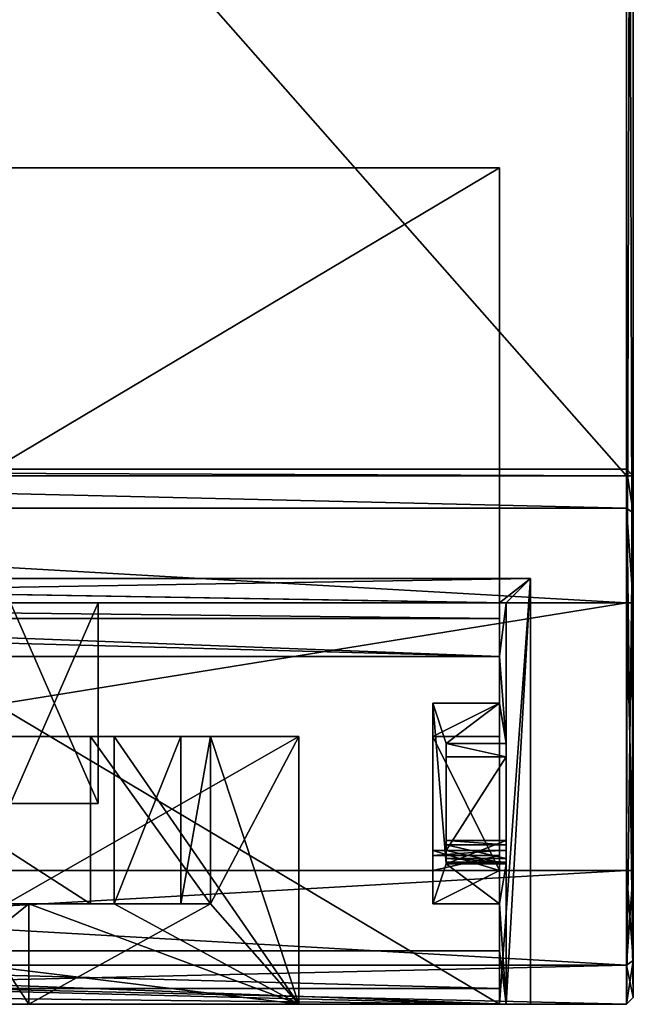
# Model space of a CAD drawing. Header units: millimetres. Extents: x -544 to 13, y -25 to 13.
# Tile 3 of 18: x -528 to -519, y -25 to -11. Entities that reach past the tile are written whole.
import ezdxf

# ---------------------------------------------------------------- set-up
doc = ezdxf.new("R2010")
doc.units = ezdxf.units.MM
doc.header["$LTSCALE"] = 81.483342
for name, color, linetype in [('143', 7, 'CONTINUOUS'), ('144', 7, 'CONTINUOUS'), ('145', 7, 'CONTINUOUS'), ('146', 7, 'CONTINUOUS'), ('147', 7, 'CONTINUOUS'), ('148', 7, 'CONTINUOUS'), ('152', 7, 'CONTINUOUS'), ('153', 7, 'CONTINUOUS'), ('154', 7, 'CONTINUOUS'), ('163', 7, 'CONTINUOUS'), ('164', 7, 'CONTINUOUS'), ('165', 7, 'CONTINUOUS'), ('178', 7, 'CONTINUOUS'), ('180', 7, 'CONTINUOUS'), ('181', 7, 'CONTINUOUS'), ('182', 7, 'CONTINUOUS'), ('183', 7, 'CONTINUOUS'), ('184', 7, 'CONTINUOUS'), ('185', 7, 'CONTINUOUS'), ('186', 7, 'CONTINUOUS'), ('187', 7, 'CONTINUOUS'), ('188', 7, 'CONTINUOUS'), ('189', 7, 'CONTINUOUS'), ('190', 7, 'CONTINUOUS'), ('191', 7, 'CONTINUOUS'), ('192', 7, 'CONTINUOUS'), ('193', 7, 'CONTINUOUS'), ('194', 7, 'CONTINUOUS'), ('195', 7, 'CONTINUOUS'), ('196', 7, 'CONTINUOUS'), ('197', 7, 'CONTINUOUS'), ('198', 7, 'CONTINUOUS'), ('199', 7, 'CONTINUOUS'), ('200', 7, 'CONTINUOUS'), ('201', 7, 'CONTINUOUS'), ('202', 7, 'CONTINUOUS'), ('203', 7, 'CONTINUOUS'), ('204', 7, 'CONTINUOUS'), ('205', 7, 'CONTINUOUS'), ('206', 7, 'CONTINUOUS'), ('216', 7, 'CONTINUOUS'), ('217', 7, 'CONTINUOUS'), ('218', 7, 'CONTINUOUS'), ('219', 7, 'CONTINUOUS'), ('222', 7, 'CONTINUOUS'), ('223', 7, 'CONTINUOUS'), ('224', 7, 'CONTINUOUS'), ('225', 7, 'CONTINUOUS'), ('226', 7, 'CONTINUOUS'), ('230', 7, 'CONTINUOUS'), ('467', 7, 'CONTINUOUS'), ('469', 7, 'CONTINUOUS'), ('470', 7, 'CONTINUOUS'), ('471', 7, 'CONTINUOUS'), ('472', 7, 'CONTINUOUS'), ('473', 7, 'CONTINUOUS'), ('474', 7, 'CONTINUOUS'), ('477', 7, 'CONTINUOUS'), ('479', 7, 'CONTINUOUS'), ('480', 7, 'CONTINUOUS'), ('482', 7, 'CONTINUOUS'), ('483', 7, 'CONTINUOUS'), ('484', 7, 'CONTINUOUS'), ('485', 7, 'CONTINUOUS'), ('486', 7, 'CONTINUOUS'), ('487', 7, 'CONTINUOUS'), ('488', 7, 'CONTINUOUS'), ('489', 7, 'CONTINUOUS'), ('490', 7, 'CONTINUOUS'), ('491', 7, 'CONTINUOUS'), ('492', 7, 'CONTINUOUS')]:
    doc.layers.add(name, color=color, linetype=linetype)

msp = doc.modelspace()

# ---------------------------------------------------------------- linework, layer by layer
at = {"layer": '143', "linetype": 'Continuous'}
for points in [[(-519, -25.3, -3.7), (-519, 10.6, -3.7), (-519, -9.3, -2.505), (-519, -25.3, -3.7)], [(-519, 10.6, 4.7), (-519, -23.4, 4.7), (-519, 9.3, 2.505), (-519, 10.6, 4.7)], [(-519, 9.3, 2.505), (-519, -23.4, 4.7), (-519, 9, 2.503), (-519, 9.3, 2.505)], [(-519, 9, 2.503), (-519, -23.4, 4.7), (-519, 7.8, 2.503), (-519, 9, 2.503)], [(-519, 7.8, 2.503), (-519, -23.4, 4.7), (-519, 5.6, 2.503), (-519, 7.8, 2.503)], [(-519, 5.6, 2.503), (-519, -23.4, 4.7), (-519, 4.4, 2.503), (-519, 5.6, 2.503)], [(-519, 4.4, 2.503), (-519, -23.4, 4.7), (-519, 2.2, 2.503), (-519, 4.4, 2.503)], [(-519, 2.2, 2.503), (-519, -23.4, 4.7), (-519, 1, 2.503), (-519, 2.2, 2.503)], [(-519, 1, 2.503), (-519, -23.4, 4.7), (-519, -1.2, 2.503), (-519, 1, 2.503)], [(-519, -1.2, 2.503), (-519, -23.4, 4.7), (-519, -2.4, 2.503), (-519, -1.2, 2.503)], [(-519, -2.4, 2.503), (-519, -23.4, 4.7), (-519, -4.6, 2.503), (-519, -2.4, 2.503)], [(-519, -4.6, 2.503), (-519, -23.4, 4.7), (-519, -5.8, 2.503), (-519, -4.6, 2.503)], [(-519, -5.8, 2.503), (-519, -23.4, 4.7), (-519, -8, 2.503), (-519, -5.8, 2.503)], [(-519, -8, 2.503), (-519, -23.4, 4.7), (-519, -9.2, 2.503), (-519, -8, 2.503)], [(-519, -9.2, 2.503), (-519, -23.4, 4.7), (-519, -9.3, 2.505), (-519, -9.2, 2.503)], [(-519, -25.3, 2.8), (-519, -25.3, -3.7), (-519, -9.3, -2.505), (-519, -25.3, 2.8)], [(-519, -10.011, -2.211), (-519, -25.3, 2.8), (-519, -9.3, -2.505), (-519, -10.011, -2.211)], [(-519, -9.3, 2.505), (-519, -23.4, 4.7), (-519, -10.011, 2.211), (-519, -9.3, 2.505)], [(-519, -24.743, 4.143), (-519, -25.3, 2.8), (-519, -10.011, -2.211), (-519, -24.743, 4.143)], [(-519, -23.4, 4.7), (-519, -24.743, 4.143), (-519, -10.011, -2.211), (-519, -23.4, 4.7)], [(-519, -10.011, 2.211), (-519, -23.4, 4.7), (-519, -10.305, 1.5), (-519, -10.011, 2.211)], [(-519, -10.305, -1.5), (-519, -23.4, 4.7), (-519, -10.011, -2.211), (-519, -10.305, -1.5)], [(-519, -10.305, 1.5), (-519, -23.4, 4.7), (-519, -10.305, -1.5), (-519, -10.305, 1.5)]]:
    msp.add_3dface(points, dxfattribs=at)
at = {"layer": '144', "linetype": 'Continuous'}
for points in [[(-519, -25.3, -3.7), (-519, -25.3, 2.8), (-519.1, -25.4, -3.8), (-519, -25.3, -3.7)], [(-519.1, -25.4, -3.8), (-519, -25.3, 2.8), (-519.1, -25.4, 2.8), (-519.1, -25.4, -3.8)]]:
    msp.add_3dface(points, dxfattribs=at)
at = {"layer": '145', "linetype": 'Continuous'}
for points in [[(-519.1, -25.4, 2.8), (-543.9, -25.4, 2.8), (-521, -25.4, 2.3), (-519.1, -25.4, 2.8)], [(-521, -25.4, 2.3), (-543.9, -25.4, 2.8), (-542, -25.4, 2.3), (-521, -25.4, 2.3)], [(-524, -25.4, -4.3), (-521, -25.4, -3.8), (-542, -25.4, -2.3), (-524, -25.4, -4.3)], [(-542, -25.4, -2.3), (-521, -25.4, -3.8), (-521, -25.4, -2.3), (-542, -25.4, -2.3)], [(-542, -25.4, -16), (-521, -25.4, -16), (-539, -25.4, -14.8), (-542, -25.4, -16)], [(-531, -25.4, -4.3), (-524, -25.4, -4.3), (-542, -25.4, -2.3), (-531, -25.4, -4.3)], [(-539, -25.4, -14.8), (-521, -25.4, -16), (-524, -25.4, -14.8), (-539, -25.4, -14.8)], [(-528.036, -25.4, -11.3), (-529.25, -25.4, -10.8), (-529.9, -25.4, -13.913), (-528.036, -25.4, -11.3)], [(-529.025, -25.4, -8.325), (-529.25, -25.4, -10.8), (-528.036, -25.4, -11.3), (-529.025, -25.4, -8.325)], [(-528.036, -25.4, -10.3), (-529.025, -25.4, -8.325), (-528.036, -25.4, -11.3), (-528.036, -25.4, -10.3)], [(-524, -25.4, -10.3), (-528.036, -25.4, -10.3), (-524, -25.4, -11.3), (-524, -25.4, -10.3)], [(-528.036, -25.4, -10.3), (-528.036, -25.4, -11.3), (-524, -25.4, -11.3), (-528.036, -25.4, -10.3)], [(-521, -25.4, -16), (-521, -25.4, -3.8), (-524, -25.4, -4.3), (-521, -25.4, -16)], [(-524, -25.4, -10.3), (-521, -25.4, -16), (-524, -25.4, -4.3), (-524, -25.4, -10.3)], [(-521, -25.4, -16), (-524, -25.4, -10.3), (-524, -25.4, -11.3), (-521, -25.4, -16)], [(-524, -25.4, -14.8), (-521, -25.4, -16), (-524, -25.4, -11.3), (-524, -25.4, -14.8)], [(-519.1, -25.4, -3.8), (-519.1, -25.4, 2.8), (-521, -25.4, 2.3), (-519.1, -25.4, -3.8)], [(-519.1, -25.4, -16.8), (-519.1, -25.4, -3.8), (-521, -25.4, 2.3), (-519.1, -25.4, -16.8)], [(-520.535, -25.4, -3.8), (-519.1, -25.4, -16.8), (-521, -25.4, 2.3), (-520.535, -25.4, -3.8)], [(-521, -25.4, -3.8), (-520.535, -25.4, -3.8), (-521, -25.4, -2.3), (-521, -25.4, -3.8)], [(-521, -25.4, -2.3), (-520.535, -25.4, -3.8), (-521, -25.4, 2.3), (-521, -25.4, -2.3)], [(-520.9, -25.4, -16.8), (-519.1, -25.4, -16.8), (-520.9, -25.4, -4.165), (-520.9, -25.4, -16.8)], [(-520.9, -25.4, -4.165), (-519.1, -25.4, -16.8), (-520.535, -25.4, -3.8), (-520.9, -25.4, -4.165)]]:
    msp.add_3dface(points, dxfattribs=at)
at = {"layer": '146', "linetype": 'Continuous'}
for points in [[(-519.1, -25.4, -3.8), (-519.1, -25.4, -16.8), (-519, -25.3, -3.9), (-519.1, -25.4, -3.8)], [(-519, -25.3, -3.9), (-519.1, -25.4, -16.8), (-519, -25.3, -16.8), (-519, -25.3, -3.9)]]:
    msp.add_3dface(points, dxfattribs=at)
at = {"layer": '147', "linetype": 'Continuous'}
for points in [[(-519.05, -17.45, -3.85), (-519.1, -17.5, -3.8), (-519, -17.5, -3.9), (-519.05, -17.45, -3.85)], [(-519.1, -25.4, -3.8), (-519, -25.3, -3.9), (-519, -17.5, -3.9), (-519.1, -25.4, -3.8)], [(-519.1, -17.5, -3.8), (-519.1, -25.4, -3.8), (-519, -17.5, -3.9), (-519.1, -17.5, -3.8)]]:
    msp.add_3dface(points, dxfattribs=at)
at = {"layer": '148', "linetype": 'Continuous'}
for points in [[(-519, 10.6, -3.7), (-519, -25.3, -3.7), (-519.1, 10.6, -3.8), (-519, 10.6, -3.7)], [(-519, -25.3, -3.7), (-519.1, -17.5, -3.8), (-519.1, 10.6, -3.8), (-519, -25.3, -3.7)], [(-519, -25.3, -3.7), (-519.1, -25.4, -3.8), (-519.1, -17.5, -3.8), (-519, -25.3, -3.7)]]:
    msp.add_3dface(points, dxfattribs=at)
at = {"layer": '152', "linetype": 'Continuous'}
for points in [[(-519, -23.4, 4.7), (-519, 10.6, 4.7), (-519.1, -23.4, 4.8), (-519, -23.4, 4.7)], [(-519, 10.6, 4.7), (-519.1, 10.6, 4.8), (-519.1, -23.4, 4.8), (-519, 10.6, 4.7)]]:
    msp.add_3dface(points, dxfattribs=at)
at = {"layer": '153', "linetype": 'Continuous'}
for points in [[(-519, -24.743, 4.143), (-519, -23.4, 4.7), (-519.1, -24.814, 4.214), (-519, -24.743, 4.143)], [(-519, -23.4, 4.7), (-519.1, -23.4, 4.8), (-519.1, -24.814, 4.214), (-519, -23.4, 4.7)], [(-519, -25.3, 2.8), (-519, -24.743, 4.143), (-519.1, -25.4, 2.8), (-519, -25.3, 2.8)], [(-519.1, -25.4, 2.8), (-519, -24.743, 4.143), (-519.1, -24.814, 4.214), (-519.1, -25.4, 2.8)]]:
    msp.add_3dface(points, dxfattribs=at)
at = {"layer": '154', "linetype": 'Continuous'}
for points in [[(-519.1, -24.814, 4.214), (-519.1, -23.4, 4.8), (-543.9, -24.814, 4.214), (-519.1, -24.814, 4.214)], [(-543.9, -24.814, 4.214), (-519.1, -23.4, 4.8), (-543.9, -23.4, 4.8), (-543.9, -24.814, 4.214)], [(-543.9, -25.4, 2.8), (-519.1, -25.4, 2.8), (-519.1, -24.814, 4.214), (-543.9, -25.4, 2.8)], [(-543.9, -25.4, 2.8), (-519.1, -24.814, 4.214), (-543.9, -24.814, 4.214), (-543.9, -25.4, 2.8)]]:
    msp.add_3dface(points, dxfattribs=at)
at = {"layer": '163', "linetype": 'Continuous'}
for points in [[(-543.9, -23.4, -18.8), (-543.9, -19.4, -18.8), (-519.1, -19.4, -18.8), (-543.9, -23.4, -18.8)], [(-519.1, -23.4, -18.8), (-543.9, -23.4, -18.8), (-519.1, -19.4, -18.8), (-519.1, -23.4, -18.8)]]:
    msp.add_3dface(points, dxfattribs=at)
at = {"layer": '164', "linetype": 'Continuous'}
for points in [[(-543.9, -24.814, -18.214), (-543.9, -23.4, -18.8), (-519.1, -24.814, -18.214), (-543.9, -24.814, -18.214)], [(-543.9, -23.4, -18.8), (-519.1, -23.4, -18.8), (-519.1, -24.814, -18.214), (-543.9, -23.4, -18.8)], [(-519.1, -25.4, -16.8), (-520.9, -25.4, -16.8), (-543.9, -24.814, -18.214), (-519.1, -25.4, -16.8)], [(-519.1, -25.4, -16.8), (-543.9, -24.814, -18.214), (-519.1, -24.814, -18.214), (-519.1, -25.4, -16.8)], [(-520.9, -25.4, -16.8), (-542.1, -25.4, -16.8), (-543.9, -24.814, -18.214), (-520.9, -25.4, -16.8)]]:
    msp.add_3dface(points, dxfattribs=at)
at = {"layer": '165', "linetype": 'Continuous'}
for points in [[(-520.9, -19.4, -16.8), (-542.1, -19.4, -16.8), (-521, -20.2, -16.8), (-520.9, -19.4, -16.8)], [(-521, -20.2, -16.8), (-542.1, -19.4, -16.8), (-542, -20.2, -16.8), (-521, -20.2, -16.8)], [(-520.9, -21.5, -16.8), (-520.9, -19.4, -16.8), (-521, -20.2, -16.8), (-520.9, -21.5, -16.8)], [(-521, -20.9, -16.8), (-520.9, -21.5, -16.8), (-521, -20.2, -16.8), (-521, -20.9, -16.8)], [(-521.8, -23.3, -16.8), (-521.8, -21.5, -16.8), (-522, -20.9, -16.8), (-521.8, -23.3, -16.8)], [(-522, -20.9, -16.8), (-521.8, -21.5, -16.8), (-521, -20.9, -16.8), (-522, -20.9, -16.8)], [(-521.8, -23.3, -16.8), (-522, -20.9, -16.8), (-522, -23.9, -16.8), (-521.8, -23.3, -16.8)], [(-521.8, -21.5, -16.8), (-520.9, -21.5, -16.8), (-521, -20.9, -16.8), (-521.8, -21.5, -16.8)], [(-521, -23.9, -16.8), (-521.8, -23.3, -16.8), (-522, -23.9, -16.8), (-521, -23.9, -16.8)], [(-520.9, -23.3, -16.8), (-521.8, -23.3, -16.8), (-521, -23.9, -16.8), (-520.9, -23.3, -16.8)], [(-520.9, -25.4, -16.8), (-520.9, -23.3, -16.8), (-521, -23.9, -16.8), (-520.9, -25.4, -16.8)], [(-521, -24.6, -16.8), (-520.9, -25.4, -16.8), (-521, -23.9, -16.8), (-521, -24.6, -16.8)], [(-542.1, -25.4, -16.8), (-520.9, -25.4, -16.8), (-542, -24.6, -16.8), (-542.1, -25.4, -16.8)], [(-542, -24.6, -16.8), (-520.9, -25.4, -16.8), (-521, -24.6, -16.8), (-542, -24.6, -16.8)]]:
    msp.add_3dface(points, dxfattribs=at)
at = {"layer": '178', "linetype": 'Continuous'}
for points in [[(-542, -19.4, -3.8), (-542.465, -19.035, -3.8), (-520.535, -19.035, -3.8), (-542, -19.4, -3.8)], [(-521, -19.4, -3.8), (-542, -19.4, -3.8), (-520.535, -19.035, -3.8), (-521, -19.4, -3.8)], [(-520.535, -25.4, -3.8), (-521, -25.4, -3.8), (-520.535, -19.035, -3.8), (-520.535, -25.4, -3.8)], [(-521, -25.4, -3.8), (-521, -19.4, -3.8), (-520.535, -19.035, -3.8), (-521, -25.4, -3.8)]]:
    msp.add_3dface(points, dxfattribs=at)
at = {"layer": '180', "linetype": 'Continuous'}
for points in [[(-542.1, -19.4, -16.8), (-520.9, -19.4, -16.8), (-542, -19.4, -16), (-542.1, -19.4, -16.8)], [(-542, -19.4, -16), (-520.9, -19.4, -16.8), (-521, -19.4, -16), (-542, -19.4, -16)], [(-521, -19.4, -4.165), (-520.9, -19.4, -16.8), (-520.9, -19.4, -4.165), (-521, -19.4, -4.165)], [(-520.9, -19.4, -16.8), (-521, -19.4, -4.165), (-521, -19.4, -16), (-520.9, -19.4, -16.8)]]:
    msp.add_3dface(points, dxfattribs=at)
at = {"layer": '181', "linetype": 'Continuous'}
for points in [[(-521, -19.4, -3.8), (-521, -25.4, -3.8), (-521, -23.4, -6.8), (-521, -19.4, -3.8)], [(-521, -19.4, -4.165), (-521, -19.4, -3.8), (-521, -23.4, -6.8), (-521, -19.4, -4.165)], [(-521, -19.4, -16), (-521, -19.4, -4.165), (-521, -21.4, -6.8), (-521, -19.4, -16)], [(-521, -21.4, -6.8), (-521, -19.4, -4.165), (-521, -23.4, -6.8), (-521, -21.4, -6.8)], [(-521, -19.634, -16.566), (-521, -19.4, -16), (-521, -21.4, -16.3), (-521, -19.634, -16.566)], [(-521, -21.4, -16.3), (-521, -19.4, -16), (-521, -21.4, -6.8), (-521, -21.4, -16.3)], [(-521, -20.9, -16.8), (-521, -20.2, -16.8), (-521, -19.634, -16.566), (-521, -20.9, -16.8)], [(-521, -20.9, -16.8), (-521, -19.634, -16.566), (-521, -21.4, -16.3), (-521, -20.9, -16.8)], [(-521, -23.177, -7.599), (-521, -25.4, -16), (-521, -23.102, -7.83), (-521, -23.177, -7.599)], [(-521, -23.102, -7.83), (-521, -25.4, -16), (-521, -23.4, -13.755), (-521, -23.102, -7.83)], [(-521, -23.4, -7.5), (-521, -25.4, -16), (-521, -23.177, -7.599), (-521, -23.4, -7.5)], [(-521, -25.4, -3.8), (-521, -25.4, -16), (-521, -23.4, -6.8), (-521, -25.4, -3.8)], [(-521, -23.4, -6.8), (-521, -25.4, -16), (-521, -23.4, -7.5), (-521, -23.4, -6.8)], [(-521, -23.4, -13.755), (-521, -25.4, -16), (-521, -23.4, -16.3), (-521, -23.4, -13.755)], [(-521, -23.4, -16.3), (-521, -25.4, -16), (-521, -25.166, -16.566), (-521, -23.4, -16.3)], [(-521, -24.6, -16.8), (-521, -23.9, -16.8), (-521, -23.4, -16.3), (-521, -24.6, -16.8)], [(-521, -24.6, -16.8), (-521, -23.4, -16.3), (-521, -25.166, -16.566), (-521, -24.6, -16.8)]]:
    msp.add_3dface(points, dxfattribs=at)
at = {"layer": '182', "linetype": 'Continuous'}
for points in [[(-542, -19.634, -16.566), (-542, -19.4, -16), (-521, -19.634, -16.566), (-542, -19.634, -16.566)], [(-542, -19.4, -16), (-521, -19.4, -16), (-521, -19.634, -16.566), (-542, -19.4, -16)], [(-521, -20.2, -16.8), (-542, -20.2, -16.8), (-542, -19.634, -16.566), (-521, -20.2, -16.8)], [(-521, -20.2, -16.8), (-542, -19.634, -16.566), (-521, -19.634, -16.566), (-521, -20.2, -16.8)]]:
    msp.add_3dface(points, dxfattribs=at)
at = {"layer": '183', "linetype": 'Continuous'}
for points in [[(-522, -20.9, -16.8), (-521, -20.9, -16.8), (-522, -21.4, -16.3), (-522, -20.9, -16.8)], [(-521, -20.9, -16.8), (-521, -21.4, -16.3), (-522, -21.4, -16.3), (-521, -20.9, -16.8)]]:
    msp.add_3dface(points, dxfattribs=at)
at = {"layer": '184', "linetype": 'Continuous'}
for points in [[(-522, -23.9, -16.8), (-522, -20.9, -16.8), (-522, -21.4, -16.3), (-522, -23.9, -16.8)], [(-522, -23.9, -16.8), (-522, -21.4, -16.3), (-522, -23.4, -16.3), (-522, -23.9, -16.8)], [(-522, -23.4, -16.3), (-522, -21.4, -16.3), (-522, -21.4, -6.8), (-522, -23.4, -16.3)], [(-522, -23.4, -13.755), (-522, -23.4, -16.3), (-522, -21.4, -6.8), (-522, -23.4, -13.755)], [(-522, -23.102, -7.83), (-522, -23.4, -13.755), (-522, -21.4, -6.8), (-522, -23.102, -7.83)], [(-522, -23.177, -7.599), (-522, -23.102, -7.83), (-522, -21.4, -6.8), (-522, -23.177, -7.599)], [(-522, -23.4, -7.5), (-522, -23.177, -7.599), (-522, -21.4, -6.8), (-522, -23.4, -7.5)], [(-522, -23.4, -6.8), (-522, -23.4, -7.5), (-522, -21.4, -6.8), (-522, -23.4, -6.8)]]:
    msp.add_3dface(points, dxfattribs=at)
at = {"layer": '185', "linetype": 'Continuous'}
for points in [[(-521, -23.9, -16.8), (-522, -23.9, -16.8), (-521, -23.4, -16.3), (-521, -23.9, -16.8)], [(-521, -23.4, -16.3), (-522, -23.9, -16.8), (-522, -23.4, -16.3), (-521, -23.4, -16.3)]]:
    msp.add_3dface(points, dxfattribs=at)
at = {"layer": '186', "linetype": 'Continuous'}
for points in [[(-521, -23.4, -13.755), (-521, -23.4, -16.3), (-522, -23.4, -13.755), (-521, -23.4, -13.755)], [(-521, -23.4, -16.3), (-522, -23.4, -16.3), (-522, -23.4, -13.755), (-521, -23.4, -16.3)]]:
    msp.add_3dface(points, dxfattribs=at)
at = {"layer": '187', "linetype": 'Continuous'}
for points in [[(-521, -23.102, -7.83), (-521, -23.4, -13.755), (-522, -23.102, -7.83), (-521, -23.102, -7.83)], [(-521, -23.4, -13.755), (-522, -23.4, -13.755), (-522, -23.102, -7.83), (-521, -23.4, -13.755)]]:
    msp.add_3dface(points, dxfattribs=at)
at = {"layer": '188', "linetype": 'Continuous'}
for points in [[(-521, -23.177, -7.599), (-521, -23.102, -7.83), (-522, -23.177, -7.599), (-521, -23.177, -7.599)], [(-521, -23.102, -7.83), (-522, -23.102, -7.83), (-522, -23.177, -7.599), (-521, -23.102, -7.83)], [(-521, -23.4, -7.5), (-521, -23.177, -7.599), (-522, -23.4, -7.5), (-521, -23.4, -7.5)], [(-521, -23.177, -7.599), (-522, -23.177, -7.599), (-522, -23.4, -7.5), (-521, -23.177, -7.599)]]:
    msp.add_3dface(points, dxfattribs=at)
at = {"layer": '189', "linetype": 'Continuous'}
for points in [[(-521, -23.4, -6.8), (-521, -23.4, -7.5), (-522, -23.4, -7.5), (-521, -23.4, -6.8)], [(-521, -23.4, -6.8), (-522, -23.4, -7.5), (-522, -23.4, -6.8), (-521, -23.4, -6.8)]]:
    msp.add_3dface(points, dxfattribs=at)
at = {"layer": '190', "linetype": 'Continuous'}
for points in [[(-521, -21.4, -6.8), (-521, -23.4, -6.8), (-522, -21.4, -6.8), (-521, -21.4, -6.8)], [(-521, -23.4, -6.8), (-522, -23.4, -6.8), (-522, -21.4, -6.8), (-521, -23.4, -6.8)]]:
    msp.add_3dface(points, dxfattribs=at)
at = {"layer": '191', "linetype": 'Continuous'}
for points in [[(-521, -21.4, -16.3), (-521, -21.4, -6.8), (-522, -21.4, -16.3), (-521, -21.4, -16.3)], [(-522, -21.4, -16.3), (-521, -21.4, -6.8), (-522, -21.4, -6.8), (-522, -21.4, -16.3)]]:
    msp.add_3dface(points, dxfattribs=at)
at = {"layer": '192', "linetype": 'Continuous'}
for points in [[(-542, -24.6, -16.8), (-521, -24.6, -16.8), (-521, -25.166, -16.566), (-542, -24.6, -16.8)], [(-542, -25.166, -16.566), (-542, -24.6, -16.8), (-521, -25.166, -16.566), (-542, -25.166, -16.566)], [(-521, -25.4, -16), (-542, -25.4, -16), (-542, -25.166, -16.566), (-521, -25.4, -16)], [(-521, -25.4, -16), (-542, -25.166, -16.566), (-521, -25.166, -16.566), (-521, -25.4, -16)]]:
    msp.add_3dface(points, dxfattribs=at)
at = {"layer": '193', "linetype": 'Continuous'}
for points in [[(-542, -19.4, -3.8), (-521, -19.4, -3.8), (-542, -19.4, -4.165), (-542, -19.4, -3.8)], [(-542, -19.4, -4.165), (-521, -19.4, -3.8), (-521, -19.4, -4.165), (-542, -19.4, -4.165)]]:
    msp.add_3dface(points, dxfattribs=at)
at = {"layer": '194', "linetype": 'Continuous'}
for points in [[(-520.535, -19.035, -3.8), (-542.465, -19.035, -3.8), (-520.9, -19.4, -4.165), (-520.535, -19.035, -3.8)], [(-542.465, -19.035, -3.8), (-542, -19.4, -4.165), (-521, -19.4, -4.165), (-542.465, -19.035, -3.8)], [(-542.465, -19.035, -3.8), (-521, -19.4, -4.165), (-520.9, -19.4, -4.165), (-542.465, -19.035, -3.8)]]:
    msp.add_3dface(points, dxfattribs=at)
at = {"layer": '195', "linetype": 'Continuous'}
for points in [[(-520.9, -25.4, -4.165), (-520.535, -25.4, -3.8), (-520.535, -19.035, -3.8), (-520.9, -25.4, -4.165)], [(-520.9, -25.4, -4.165), (-520.535, -19.035, -3.8), (-520.9, -19.4, -4.165), (-520.9, -25.4, -4.165)]]:
    msp.add_3dface(points, dxfattribs=at)
at = {"layer": '196', "linetype": 'Continuous'}
for points in [[(-520.9, -25.4, -4.165), (-520.9, -19.4, -4.165), (-520.9, -21.7, -7), (-520.9, -25.4, -4.165)], [(-520.9, -19.4, -16.8), (-520.9, -21.5, -16.8), (-520.9, -21.5, -7.2), (-520.9, -19.4, -16.8)], [(-520.9, -19.4, -4.165), (-520.9, -19.4, -16.8), (-520.9, -21.5, -7.2), (-520.9, -19.4, -4.165)], [(-520.9, -21.7, -7), (-520.9, -19.4, -4.165), (-520.9, -21.5, -7.2), (-520.9, -21.7, -7)], [(-520.9, -23.1, -7), (-520.9, -25.4, -4.165), (-520.9, -21.7, -7), (-520.9, -23.1, -7)], [(-520.9, -22.952, -7.837), (-520.9, -23.3, -14.478), (-520.9, -23.278, -7.424), (-520.9, -22.952, -7.837)], [(-520.9, -23.015, -7.596), (-520.9, -22.952, -7.837), (-520.9, -23.278, -7.424), (-520.9, -23.015, -7.596)], [(-520.9, -23.222, -7.459), (-520.9, -23.015, -7.596), (-520.9, -23.278, -7.424), (-520.9, -23.222, -7.459)], [(-520.9, -23.3, -7.2), (-520.9, -25.4, -4.165), (-520.9, -23.1, -7), (-520.9, -23.3, -7.2)], [(-520.9, -23.3, -14.478), (-520.9, -25.4, -4.165), (-520.9, -23.278, -7.424), (-520.9, -23.3, -14.478)], [(-520.9, -23.278, -7.424), (-520.9, -25.4, -4.165), (-520.9, -23.3, -7.361), (-520.9, -23.278, -7.424)], [(-520.9, -25.4, -16.8), (-520.9, -25.4, -4.165), (-520.9, -23.3, -16.8), (-520.9, -25.4, -16.8)], [(-520.9, -23.3, -16.8), (-520.9, -25.4, -4.165), (-520.9, -23.3, -14.478), (-520.9, -23.3, -16.8)], [(-520.9, -23.3, -7.361), (-520.9, -25.4, -4.165), (-520.9, -23.3, -7.2), (-520.9, -23.3, -7.361)]]:
    msp.add_3dface(points, dxfattribs=at)
at = {"layer": '197', "linetype": 'Continuous'}
for points in [[(-521.8, -23.3, -16.8), (-520.9, -23.3, -16.8), (-520.9, -23.3, -14.478), (-521.8, -23.3, -16.8)], [(-521.8, -23.3, -16.8), (-520.9, -23.3, -14.478), (-521.8, -23.3, -14.478), (-521.8, -23.3, -16.8)]]:
    msp.add_3dface(points, dxfattribs=at)
at = {"layer": '198', "linetype": 'Continuous'}
for points in [[(-520.9, -23.3, -14.478), (-520.9, -22.952, -7.837), (-521.8, -23.3, -14.478), (-520.9, -23.3, -14.478)], [(-521.8, -23.3, -14.478), (-520.9, -22.952, -7.837), (-521.8, -22.952, -7.837), (-521.8, -23.3, -14.478)]]:
    msp.add_3dface(points, dxfattribs=at)
at = {"layer": '199', "linetype": 'Continuous'}
for points in [[(-521.8, -21.5, -16.8), (-521.8, -23.3, -16.8), (-521.8, -23.3, -14.478), (-521.8, -21.5, -16.8)], [(-521.8, -21.5, -16.8), (-521.8, -23.3, -14.478), (-521.8, -22.952, -7.837), (-521.8, -21.5, -16.8)], [(-521.8, -21.5, -16.8), (-521.8, -22.952, -7.837), (-521.8, -21.5, -7.2), (-521.8, -21.5, -16.8)], [(-521.8, -21.5, -7.2), (-521.8, -22.952, -7.837), (-521.8, -23.015, -7.596), (-521.8, -21.5, -7.2)], [(-521.8, -21.7, -7), (-521.8, -21.5, -7.2), (-521.8, -23.1, -7), (-521.8, -21.7, -7)], [(-521.8, -23.1, -7), (-521.8, -21.5, -7.2), (-521.8, -23.3, -7.2), (-521.8, -23.1, -7)], [(-521.8, -23.3, -7.2), (-521.8, -21.5, -7.2), (-521.8, -23.015, -7.596), (-521.8, -23.3, -7.2)], [(-521.8, -23.3, -7.361), (-521.8, -23.3, -7.2), (-521.8, -23.015, -7.596), (-521.8, -23.3, -7.361)], [(-521.8, -23.222, -7.459), (-521.8, -23.3, -7.361), (-521.8, -23.015, -7.596), (-521.8, -23.222, -7.459)], [(-521.8, -23.278, -7.424), (-521.8, -23.3, -7.361), (-521.8, -23.222, -7.459), (-521.8, -23.278, -7.424)]]:
    msp.add_3dface(points, dxfattribs=at)
at = {"layer": '200', "linetype": 'Continuous'}
for points in [[(-520.9, -21.5, -16.8), (-521.8, -21.5, -16.8), (-521.8, -21.5, -7.2), (-520.9, -21.5, -16.8)], [(-520.9, -21.5, -7.2), (-520.9, -21.5, -16.8), (-521.8, -21.5, -7.2), (-520.9, -21.5, -7.2)]]:
    msp.add_3dface(points, dxfattribs=at)
at = {"layer": '201', "linetype": 'Continuous'}
for points in [[(-520.9, -21.7, -7), (-520.9, -21.5, -7.2), (-521.8, -21.5, -7.2), (-520.9, -21.7, -7)], [(-520.9, -21.7, -7), (-521.8, -21.5, -7.2), (-521.8, -21.7, -7), (-520.9, -21.7, -7)]]:
    msp.add_3dface(points, dxfattribs=at)
at = {"layer": '202', "linetype": 'Continuous'}
for points in [[(-520.9, -23.1, -7), (-520.9, -21.7, -7), (-521.8, -23.1, -7), (-520.9, -23.1, -7)], [(-520.9, -21.7, -7), (-521.8, -21.7, -7), (-521.8, -23.1, -7), (-520.9, -21.7, -7)]]:
    msp.add_3dface(points, dxfattribs=at)
at = {"layer": '203', "linetype": 'Continuous'}
for points in [[(-520.9, -23.3, -7.2), (-520.9, -23.1, -7), (-521.8, -23.1, -7), (-520.9, -23.3, -7.2)], [(-520.9, -23.3, -7.2), (-521.8, -23.1, -7), (-521.8, -23.3, -7.2), (-520.9, -23.3, -7.2)]]:
    msp.add_3dface(points, dxfattribs=at)
at = {"layer": '204', "linetype": 'Continuous'}
for points in [[(-520.9, -23.3, -7.361), (-520.9, -23.3, -7.2), (-521.8, -23.3, -7.2), (-520.9, -23.3, -7.361)], [(-520.9, -23.3, -7.361), (-521.8, -23.3, -7.2), (-521.8, -23.3, -7.361), (-520.9, -23.3, -7.361)]]:
    msp.add_3dface(points, dxfattribs=at)
at = {"layer": '205', "linetype": 'Continuous'}
for points in [[(-520.9, -23.222, -7.459), (-520.9, -23.278, -7.424), (-521.8, -23.222, -7.459), (-520.9, -23.222, -7.459)], [(-520.9, -23.278, -7.424), (-521.8, -23.278, -7.424), (-521.8, -23.222, -7.459), (-520.9, -23.278, -7.424)], [(-520.9, -23.278, -7.424), (-520.9, -23.3, -7.361), (-521.8, -23.278, -7.424), (-520.9, -23.278, -7.424)], [(-520.9, -23.3, -7.361), (-521.8, -23.3, -7.361), (-521.8, -23.278, -7.424), (-520.9, -23.3, -7.361)]]:
    msp.add_3dface(points, dxfattribs=at)
at = {"layer": '206', "linetype": 'Continuous'}
for points in [[(-520.9, -22.952, -7.837), (-520.9, -23.015, -7.596), (-521.8, -22.952, -7.837), (-520.9, -22.952, -7.837)], [(-521.8, -22.952, -7.837), (-520.9, -23.015, -7.596), (-521.8, -23.015, -7.596), (-521.8, -22.952, -7.837)], [(-520.9, -23.015, -7.596), (-520.9, -23.222, -7.459), (-521.8, -23.015, -7.596), (-520.9, -23.015, -7.596)], [(-520.9, -23.222, -7.459), (-521.8, -23.222, -7.459), (-521.8, -23.015, -7.596), (-520.9, -23.222, -7.459)]]:
    msp.add_3dface(points, dxfattribs=at)
at = {"layer": '216', "linetype": 'Continuous'}
for points in [[(-519.1, -24.814, -18.214), (-519.1, -23.4, -18.8), (-519, -24.743, -18.143), (-519.1, -24.814, -18.214)], [(-519.1, -23.4, -18.8), (-519, -23.4, -18.7), (-519, -24.743, -18.143), (-519.1, -23.4, -18.8)], [(-519, -25.3, -16.8), (-519.1, -24.814, -18.214), (-519, -24.743, -18.143), (-519, -25.3, -16.8)], [(-519, -25.3, -16.8), (-519.1, -25.4, -16.8), (-519.1, -24.814, -18.214), (-519, -25.3, -16.8)]]:
    msp.add_3dface(points, dxfattribs=at)
at = {"layer": '217', "linetype": 'Continuous'}
for points in [[(-519, -25.3, -3.9), (-519, -25.3, -16.8), (-519, -17.5, -3.9), (-519, -25.3, -3.9)], [(-519, -17.5, -3.9), (-519, -25.3, -16.8), (-519, -17.5, -16.8), (-519, -17.5, -3.9)], [(-519, -25.3, -16.8), (-519, -24.743, -18.143), (-519, -17.5, -16.8), (-519, -25.3, -16.8)], [(-519, -17.5, -16.8), (-519, -24.743, -18.143), (-519, -18.057, -18.143), (-519, -17.5, -16.8)], [(-519, -24.743, -18.143), (-519, -23.4, -18.7), (-519, -18.057, -18.143), (-519, -24.743, -18.143)], [(-519, -18.057, -18.143), (-519, -23.4, -18.7), (-519, -19.4, -18.7), (-519, -18.057, -18.143)]]:
    msp.add_3dface(points, dxfattribs=at)
at = {"layer": '218', "linetype": 'Continuous'}
for points in [[(-519.05, -17.45, -3.85), (-519, -17.5, -3.9), (-519.1, -17.4, -3.9), (-519.05, -17.45, -3.85)], [(-519, -17.5, -3.9), (-519, -17.5, -16.8), (-519.1, -17.4, -3.9), (-519, -17.5, -3.9)], [(-519.1, -17.4, -3.9), (-519, -17.5, -16.8), (-519.1, -17.4, -16.8), (-519.1, -17.4, -3.9)]]:
    msp.add_3dface(points, dxfattribs=at)
at = {"layer": '219', "linetype": 'Continuous'}
for points in [[(-519.1, -17.4, -3.9), (-519.1, -17.4, -16.8), (-543.9, -17.4, -16.8), (-519.1, -17.4, -3.9)], [(-519.1, -17.4, -3.9), (-543.9, -17.4, -16.8), (-543.9, -17.4, -3.9), (-519.1, -17.4, -3.9)]]:
    msp.add_3dface(points, dxfattribs=at)
at = {"layer": '222', "linetype": 'Continuous'}
for points in [[(-543.9, -17.4, -16.8), (-519.1, -17.4, -16.8), (-519.1, -17.986, -18.214), (-543.9, -17.4, -16.8)], [(-543.9, -17.986, -18.214), (-543.9, -17.4, -16.8), (-519.1, -17.986, -18.214), (-543.9, -17.986, -18.214)], [(-519.1, -19.4, -18.8), (-543.9, -19.4, -18.8), (-543.9, -17.986, -18.214), (-519.1, -19.4, -18.8)], [(-519.1, -19.4, -18.8), (-543.9, -17.986, -18.214), (-519.1, -17.986, -18.214), (-519.1, -19.4, -18.8)]]:
    msp.add_3dface(points, dxfattribs=at)
at = {"layer": '223', "linetype": 'Continuous'}
for points in [[(-519, -17.5, -16.8), (-519, -18.057, -18.143), (-519.1, -17.4, -16.8), (-519, -17.5, -16.8)], [(-519.1, -17.4, -16.8), (-519, -18.057, -18.143), (-519.1, -17.986, -18.214), (-519.1, -17.4, -16.8)], [(-519, -19.4, -18.7), (-519.1, -19.4, -18.8), (-519.1, -17.986, -18.214), (-519, -19.4, -18.7)], [(-519, -18.057, -18.143), (-519, -19.4, -18.7), (-519.1, -17.986, -18.214), (-519, -18.057, -18.143)]]:
    msp.add_3dface(points, dxfattribs=at)
at = {"layer": '224', "linetype": 'Continuous'}
for points in [[(-519.1, -23.4, -18.8), (-519.1, -19.4, -18.8), (-519, -23.4, -18.7), (-519.1, -23.4, -18.8)], [(-519, -23.4, -18.7), (-519.1, -19.4, -18.8), (-519, -19.4, -18.7), (-519, -23.4, -18.7)]]:
    msp.add_3dface(points, dxfattribs=at)
at = {"layer": '225', "linetype": 'Continuous'}
for points in [[(-543.9, -17.5, -3.8), (-519.1, -17.5, -3.8), (-543.9, -17.4, -3.9), (-543.9, -17.5, -3.8)], [(-519.1, -17.5, -3.8), (-519.1, -17.4, -3.9), (-543.9, -17.4, -3.9), (-519.1, -17.5, -3.8)], [(-519.1, -17.5, -3.8), (-519.05, -17.45, -3.85), (-519.1, -17.4, -3.9), (-519.1, -17.5, -3.8)]]:
    msp.add_3dface(points, dxfattribs=at)
at = {"layer": '226', "linetype": 'Continuous'}
for points in [[(-519.1, 10.6, -3.8), (-519.1, -17.5, -3.8), (-543.9, 10.6, -3.8), (-519.1, 10.6, -3.8)], [(-519.1, -17.5, -3.8), (-543.9, -17.5, -3.8), (-543.9, 10.6, -3.8), (-519.1, -17.5, -3.8)]]:
    msp.add_3dface(points, dxfattribs=at)
at = {"layer": '230', "linetype": 'Continuous'}
for points in [[(-519.1, -23.4, 4.8), (-519.1, 10.6, 4.8), (-543.9, -23.4, 4.8), (-519.1, -23.4, 4.8)], [(-543.9, -23.4, 4.8), (-519.1, 10.6, 4.8), (-543.9, 10.6, 4.8), (-543.9, -23.4, 4.8)]]:
    msp.add_3dface(points, dxfattribs=at)
at = {"layer": '467', "linetype": 'Continuous'}
for points in [[(-524, -25.4, -4.3), (-531, -25.4, -4.3), (-524, -21.4, -4.3), (-524, -25.4, -4.3)], [(-524, -21.4, -4.3), (-531, -25.4, -4.3), (-531, -21.4, -4.3), (-524, -21.4, -4.3)]]:
    msp.add_3dface(points, dxfattribs=at)
at = {"layer": '469', "linetype": 'Continuous'}
for points in [[(-529.025, -25.4, -8.325), (-528.036, -25.4, -10.3), (-529.025, -23.9, -8.325), (-529.025, -25.4, -8.325)], [(-528.036, -25.4, -10.3), (-528.036, -23.9, -10.3), (-529.025, -23.9, -8.325), (-528.036, -25.4, -10.3)]]:
    msp.add_3dface(points, dxfattribs=at)
at = {"layer": '470', "linetype": 'Continuous'}
for points in [[(-525.32, -23.9, -10.3), (-524, -25.4, -10.3), (-525.32, -21.4, -10.3), (-525.32, -23.9, -10.3)], [(-525.32, -21.4, -10.3), (-524, -25.4, -10.3), (-524, -21.4, -10.3), (-525.32, -21.4, -10.3)], [(-528.036, -25.4, -10.3), (-524, -25.4, -10.3), (-528.036, -23.9, -10.3), (-528.036, -25.4, -10.3)], [(-528.036, -23.9, -10.3), (-524, -25.4, -10.3), (-525.32, -23.9, -10.3), (-528.036, -23.9, -10.3)]]:
    msp.add_3dface(points, dxfattribs=at)
at = {"layer": '471', "linetype": 'Continuous'}
for points in [[(-524, -25.4, -10.3), (-524, -25.4, -4.3), (-524, -21.4, -10.3), (-524, -25.4, -10.3)], [(-524, -25.4, -4.3), (-524, -21.4, -4.3), (-524, -21.4, -10.3), (-524, -25.4, -4.3)]]:
    msp.add_3dface(points, dxfattribs=at)
at = {"layer": '472', "linetype": 'Continuous'}
for points in [[(-524, -21.4, -4.3), (-531, -21.4, -4.3), (-527.116, -21.4, -6.416), (-524, -21.4, -4.3)], [(-531, -21.4, -4.3), (-531, -21.4, -4.62), (-527.116, -21.4, -6.416), (-531, -21.4, -4.3)], [(-524, -21.4, -10.3), (-524, -21.4, -4.3), (-527.116, -21.4, -6.416), (-524, -21.4, -10.3)], [(-525.32, -21.4, -10.3), (-524, -21.4, -10.3), (-527.116, -21.4, -6.416), (-525.32, -21.4, -10.3)]]:
    msp.add_3dface(points, dxfattribs=at)
at = {"layer": '473', "linetype": 'Continuous'}
for points in [[(-531, -21.4, -4.62), (-531, -23.9, -4.62), (-527.116, -23.9, -6.416), (-531, -21.4, -4.62)], [(-527.116, -21.4, -6.416), (-531, -21.4, -4.62), (-527.116, -23.9, -6.416), (-527.116, -21.4, -6.416)], [(-525.32, -23.9, -10.3), (-525.32, -21.4, -10.3), (-527.116, -21.4, -6.416), (-525.32, -23.9, -10.3)], [(-525.32, -23.9, -10.3), (-527.116, -21.4, -6.416), (-527.116, -23.9, -6.416), (-525.32, -23.9, -10.3)]]:
    msp.add_3dface(points, dxfattribs=at)
at = {"layer": '474', "linetype": 'Continuous'}
for points in [[(-531, -23.9, -4.62), (-529.025, -23.9, -8.325), (-527.116, -23.9, -6.416), (-531, -23.9, -4.62)], [(-529.025, -23.9, -8.325), (-528.036, -23.9, -10.3), (-527.116, -23.9, -6.416), (-529.025, -23.9, -8.325)], [(-528.036, -23.9, -10.3), (-525.32, -23.9, -10.3), (-527.116, -23.9, -6.416), (-528.036, -23.9, -10.3)]]:
    msp.add_3dface(points, dxfattribs=at)
at = {"layer": '477', "linetype": 'Continuous'}
msp.add_3dface([(-527, -22.4, -10.802), (-528.318, -22.4, -13.982), (-528.314, -22.4, -7.622), (-527, -22.4, -10.802)], dxfattribs=at)
at = {"layer": '479', "linetype": 'Continuous'}
msp.add_3dface([(-527, -19.4, -10.798), (-528.318, -19.4, -7.618), (-528.314, -19.4, -13.978), (-527, -19.4, -10.798)], dxfattribs=at)
at = {"layer": '480', "linetype": 'Continuous'}
for points in [[(-528.318, -22.4, -13.982), (-527, -22.4, -10.802), (-528.314, -19.4, -13.978), (-528.318, -22.4, -13.982)], [(-528.314, -22.4, -7.622), (-528.318, -19.4, -7.618), (-527, -19.4, -10.798), (-528.314, -22.4, -7.622)], [(-527, -22.4, -10.802), (-528.314, -22.4, -7.622), (-527, -19.4, -10.798), (-527, -22.4, -10.802)], [(-527, -22.4, -10.802), (-527, -19.4, -10.798), (-528.314, -19.4, -13.978), (-527, -22.4, -10.802)]]:
    msp.add_3dface(points, dxfattribs=at)
at = {"layer": '482', "linetype": 'Continuous'}
for points in [[(-521, -25.4, 2.3), (-542, -25.4, 2.3), (-521, -12.9, 2.3), (-521, -25.4, 2.3)], [(-542, -25.4, 2.3), (-542, -12.9, 2.3), (-521, -12.9, 2.3), (-542, -25.4, 2.3)]]:
    msp.add_3dface(points, dxfattribs=at)
at = {"layer": '483', "linetype": 'Continuous'}
for points in [[(-521, -25.4, -2.3), (-521, -25.4, 2.3), (-521, -12.9, 2.3), (-521, -25.4, -2.3)], [(-521, -25.4, -2.3), (-521, -12.9, 2.3), (-521, -12.9, -2.3), (-521, -25.4, -2.3)]]:
    msp.add_3dface(points, dxfattribs=at)
at = {"layer": '484', "linetype": 'Continuous'}
for points in [[(-542, -25.4, -2.3), (-521, -25.4, -2.3), (-542, -12.9, -2.3), (-542, -25.4, -2.3)], [(-542, -12.9, -2.3), (-521, -25.4, -2.3), (-521, -12.9, -2.3), (-542, -12.9, -2.3)]]:
    msp.add_3dface(points, dxfattribs=at)
at = {"layer": '485', "linetype": 'Continuous'}
for points in [[(-542, -12.9, 2.3), (-542, -12.9, -2.3), (-521, -12.9, -2.3), (-542, -12.9, 2.3)], [(-521, -12.9, 2.3), (-542, -12.9, 2.3), (-521, -12.9, -2.3), (-521, -12.9, 2.3)]]:
    msp.add_3dface(points, dxfattribs=at)
at = {"layer": '486', "linetype": 'Continuous'}
for points in [[(-528.036, -25.4, -11.3), (-529.9, -25.4, -13.913), (-528.036, -23.9, -11.3), (-528.036, -25.4, -11.3)], [(-528.036, -23.9, -11.3), (-529.9, -25.4, -13.913), (-529.898, -23.9, -13.912), (-528.036, -23.9, -11.3)]]:
    msp.add_3dface(points, dxfattribs=at)
at = {"layer": '487', "linetype": 'Continuous'}
for points in [[(-524, -21.4, -11.3), (-524, -25.4, -11.3), (-525.32, -23.9, -11.3), (-524, -21.4, -11.3)], [(-525.32, -21.4, -11.3), (-524, -21.4, -11.3), (-525.32, -23.9, -11.3), (-525.32, -21.4, -11.3)], [(-524, -25.4, -11.3), (-528.036, -25.4, -11.3), (-525.32, -23.9, -11.3), (-524, -25.4, -11.3)], [(-528.036, -25.4, -11.3), (-528.036, -23.9, -11.3), (-525.32, -23.9, -11.3), (-528.036, -25.4, -11.3)]]:
    msp.add_3dface(points, dxfattribs=at)
at = {"layer": '488', "linetype": 'Continuous'}
for points in [[(-524, -25.4, -14.8), (-524, -25.4, -11.3), (-524, -21.4, -11.3), (-524, -25.4, -14.8)], [(-524, -25.4, -14.8), (-524, -21.4, -11.3), (-524, -21.4, -14.8), (-524, -25.4, -14.8)]]:
    msp.add_3dface(points, dxfattribs=at)
at = {"layer": '489', "linetype": 'Continuous'}
for points in [[(-524, -25.4, -14.8), (-524, -21.4, -14.8), (-526.763, -21.4, -14.8), (-524, -25.4, -14.8)], [(-526.763, -23.9, -14.8), (-524, -25.4, -14.8), (-526.763, -21.4, -14.8), (-526.763, -23.9, -14.8)], [(-539, -25.4, -14.8), (-524, -25.4, -14.8), (-536.237, -23.9, -14.8), (-539, -25.4, -14.8)], [(-524, -25.4, -14.8), (-526.763, -23.9, -14.8), (-536.237, -23.9, -14.8), (-524, -25.4, -14.8)]]:
    msp.add_3dface(points, dxfattribs=at)
at = {"layer": '490', "linetype": 'Continuous'}
for points in [[(-526.763, -23.9, -14.8), (-533.1, -23.9, -13.913), (-536.237, -23.9, -14.8), (-526.763, -23.9, -14.8)], [(-529.898, -23.9, -13.912), (-533.1, -23.9, -13.913), (-526.763, -23.9, -14.8), (-529.898, -23.9, -13.912)], [(-528.036, -23.9, -11.3), (-529.898, -23.9, -13.912), (-526.763, -23.9, -14.8), (-528.036, -23.9, -11.3)], [(-525.32, -23.9, -11.3), (-528.036, -23.9, -11.3), (-525.768, -23.9, -13.163), (-525.32, -23.9, -11.3)], [(-528.036, -23.9, -11.3), (-526.763, -23.9, -14.8), (-525.768, -23.9, -13.163), (-528.036, -23.9, -11.3)]]:
    msp.add_3dface(points, dxfattribs=at)
at = {"layer": '491', "linetype": 'Continuous'}
for points in [[(-526.763, -23.9, -14.8), (-526.763, -21.4, -14.8), (-525.768, -21.4, -13.163), (-526.763, -23.9, -14.8)], [(-525.768, -23.9, -13.163), (-526.763, -23.9, -14.8), (-525.768, -21.4, -13.163), (-525.768, -23.9, -13.163)], [(-525.32, -21.4, -11.3), (-525.32, -23.9, -11.3), (-525.768, -23.9, -13.163), (-525.32, -21.4, -11.3)], [(-525.32, -21.4, -11.3), (-525.768, -23.9, -13.163), (-525.768, -21.4, -13.163), (-525.32, -21.4, -11.3)]]:
    msp.add_3dface(points, dxfattribs=at)
at = {"layer": '492', "linetype": 'Continuous'}
for points in [[(-524, -21.4, -14.8), (-524, -21.4, -11.3), (-526.763, -21.4, -14.8), (-524, -21.4, -14.8)], [(-526.763, -21.4, -14.8), (-524, -21.4, -11.3), (-525.768, -21.4, -13.163), (-526.763, -21.4, -14.8)], [(-524, -21.4, -11.3), (-525.32, -21.4, -11.3), (-525.768, -21.4, -13.163), (-524, -21.4, -11.3)]]:
    msp.add_3dface(points, dxfattribs=at)

doc.saveas('drawing.dxf')
